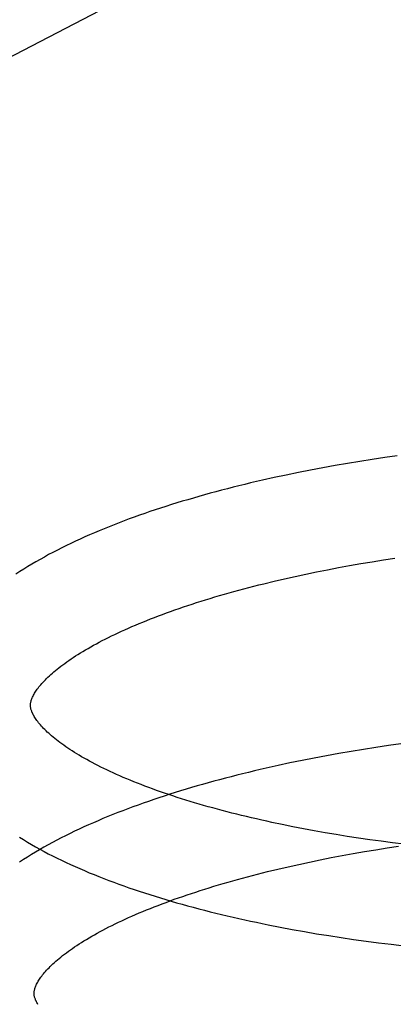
# Model space of a CAD drawing. Header units: inches. Extents: x 0 to 184, y 0 to 119.
# Tile 99 of 114: x 110.2601 to 110.3338, y 44.5479 to 44.7421. Entities that reach past the tile are written whole.
import ezdxf

# ---------------------------------------------------------------- set-up
doc = ezdxf.new("R2010")
doc.units = ezdxf.units.IN
doc.header["$LTSCALE"] = 10.121375
doc.header["$MEASUREMENT"] = 0
doc.linetypes.add('HIDDEN', pattern=[0.2, 0.1, -0.1])
doc.layers.add('DEFAULT_2', color=8, linetype='HIDDEN')

msp = doc.modelspace()

# ---------------------------------------------------------------- linework, layer by layer
at = {"layer": 'DEFAULT_2', "color": 8, "linetype": 'HIDDEN'}
for p, q in [((110.29248, 44.75251), (110.16748, 44.68751)), ((110.32715, 44.65497), (110.3247, 44.65457)), ((110.3296, 44.65536), (110.32715, 44.65497)), ((110.33206, 44.65573), (110.3296, 44.65536)), ((110.33453, 44.65608), (110.33206, 44.65573)), ((110.31744, 44.65325), (110.31504, 44.65278)), ((110.31984, 44.65371), (110.31744, 44.65325)), ((110.32227, 44.65415), (110.31984, 44.65371)), ((110.3247, 44.65457), (110.32227, 44.65415)), ((110.3103, 44.65178), (110.30796, 44.65126)), ((110.31266, 44.65229), (110.3103, 44.65178)), ((110.31504, 44.65278), (110.31266, 44.65229)), ((110.32956, 44.63519), (110.3318, 44.63555)), ((110.3318, 44.63555), (110.33404, 44.6359)), ((110.31862, 44.63319), (110.32077, 44.63362)), ((110.32077, 44.63362), (110.32294, 44.63403)), ((110.32294, 44.63403), (110.32513, 44.63443)), ((110.32513, 44.63443), (110.32734, 44.63482)), ((110.32734, 44.63482), (110.32956, 44.63519)), ((110.31026, 44.63135), (110.31231, 44.63183)), ((110.31231, 44.63183), (110.31439, 44.63229)), ((110.31439, 44.63229), (110.31649, 44.63275)), ((110.31649, 44.63275), (110.31862, 44.63319)), ((110.30824, 44.63086), (110.31026, 44.63135)), ((110.33033, 44.59857), (110.32788, 44.59818)), ((110.3328, 44.59894), (110.33033, 44.59857)), ((110.33526, 44.59929), (110.3328, 44.59894)), ((110.32058, 44.59692), (110.31817, 44.59646)), ((110.323, 44.59736), (110.32058, 44.59692)), ((110.32543, 44.59778), (110.323, 44.59736)), ((110.32788, 44.59818), (110.32543, 44.59778)), ((110.31103, 44.59499), (110.30869, 44.59447)), ((110.31339, 44.5955), (110.31103, 44.59499)), ((110.31577, 44.59599), (110.31339, 44.5955)), ((110.31817, 44.59646), (110.31577, 44.59599)), ((110.31395, 44.58292), (110.31188, 44.58334)), ((110.31605, 44.58252), (110.31395, 44.58292)), ((110.31818, 44.58212), (110.31605, 44.58252)), ((110.32033, 44.58174), (110.31818, 44.58212)), ((110.3225, 44.58137), (110.32033, 44.58174)), ((110.32469, 44.58102), (110.3225, 44.58137)), ((110.32689, 44.58068), (110.32469, 44.58102)), ((110.32912, 44.58036), (110.32689, 44.58068)), ((110.33135, 44.58005), (110.32912, 44.58036)), ((110.3336, 44.57976), (110.33135, 44.58005)), ((110.33587, 44.57948), (110.3336, 44.57976)), ((110.32149, 44.57683), (110.32366, 44.57724)), ((110.32366, 44.57724), (110.32585, 44.57764)), ((110.32585, 44.57764), (110.32806, 44.57803)), ((110.32806, 44.57803), (110.33028, 44.5784)), ((110.33028, 44.5784), (110.33252, 44.57876)), ((110.33252, 44.57876), (110.33477, 44.57911)), ((110.31303, 44.57504), (110.31511, 44.5755)), ((110.31511, 44.5755), (110.31721, 44.57596)), ((110.31721, 44.57596), (110.31934, 44.5764)), ((110.31934, 44.5764), (110.32149, 44.57683)), ((110.30896, 44.57407), (110.31098, 44.57456)), ((110.31098, 44.57456), (110.31303, 44.57504)), ((110.31146, 44.56312), (110.31384, 44.56267)), ((110.31384, 44.56267), (110.31623, 44.56224)), ((110.31623, 44.56224), (110.31863, 44.56183)), ((110.31863, 44.56183), (110.32105, 44.56144)), ((110.32105, 44.56144), (110.32349, 44.56106)), ((110.32349, 44.56106), (110.32593, 44.5607)), ((110.32593, 44.5607), (110.32838, 44.56036)), ((110.32838, 44.56036), (110.33085, 44.56003)), ((110.33085, 44.56003), (110.33332, 44.55973)), ((110.33332, 44.55973), (110.3358, 44.55944))]:
    msp.add_line(p, q, dxfattribs=at)
for points in [[(110.30796, 44.65126), (110.30679, 44.65099), (110.30563, 44.65072), (110.30448, 44.65044), (110.30333, 44.65016), (110.30219, 44.64987), (110.30105, 44.64958), (110.29992, 44.64929), (110.29879, 44.64899), (110.29767, 44.64869), (110.29656, 44.64838), (110.29545, 44.64807), (110.29435, 44.64775), (110.29326, 44.64743), (110.29217, 44.64711), (110.29109, 44.64678), (110.29001, 44.64645), (110.28895, 44.64611), (110.28789, 44.64577), (110.28684, 44.64542), (110.28579, 44.64507), (110.28476, 44.64471), (110.28373, 44.64435), (110.28271, 44.64399), (110.2817, 44.64362), (110.28069, 44.64325), (110.2797, 44.64287), (110.27871, 44.64248), (110.27773, 44.64209), (110.27676, 44.6417), (110.27579, 44.6413), (110.27484, 44.6409), (110.2739, 44.64049), (110.27296, 44.64008), (110.27203, 44.63966), (110.27112, 44.63924), (110.27021, 44.63881), (110.26931, 44.63838), (110.26843, 44.63794), (110.26755, 44.63749), (110.26668, 44.63704), (110.26582, 44.63659), (110.26498, 44.63612), (110.26414, 44.63566), (110.26332, 44.63518), (110.2625, 44.63471), (110.2617, 44.63422), (110.26091, 44.63373), (110.26014, 44.63323), (110.25937, 44.63273)], [(110.26224, 44.60684), (110.26224, 44.60694), (110.26224, 44.60706), (110.26225, 44.60718), (110.26227, 44.6073), (110.26229, 44.60742), (110.26232, 44.60755), (110.26235, 44.60769), (110.2624, 44.60784), (110.26245, 44.60799), (110.26251, 44.60815), (110.26258, 44.60832), (110.26265, 44.60849), (110.26274, 44.60867), (110.26283, 44.60885), (110.26294, 44.60904), (110.26305, 44.60924), (110.26317, 44.60944), (110.2633, 44.60964), (110.26344, 44.60984), (110.26359, 44.61006), (110.26375, 44.61027), (110.26392, 44.61049), (110.2641, 44.61071), (110.2643, 44.61094), (110.2645, 44.61118), (110.26471, 44.61142), (110.26494, 44.61166), (110.26518, 44.61191), (110.26543, 44.61216), (110.26569, 44.61241), (110.26596, 44.61267), (110.26625, 44.61293), (110.26655, 44.61319), (110.26686, 44.61346), (110.26718, 44.61373), (110.26751, 44.61401), (110.26786, 44.61429), (110.26823, 44.61457), (110.2686, 44.61485), (110.26899, 44.61514), (110.26939, 44.61543), (110.2698, 44.61572), (110.27023, 44.61601), (110.27067, 44.6163), (110.27113, 44.6166), (110.27159, 44.6169), (110.27207, 44.6172), (110.27256, 44.6175), (110.27307, 44.6178), (110.27359, 44.6181), (110.27412, 44.61841), (110.27467, 44.61871), (110.27523, 44.61902), (110.2758, 44.61932), (110.27639, 44.61963), (110.27699, 44.61994), (110.2776, 44.62025), (110.27822, 44.62055), (110.27886, 44.62086), (110.27951, 44.62117), (110.28017, 44.62147), (110.28085, 44.62178), (110.28153, 44.62209), (110.28223, 44.62239), (110.28294, 44.6227), (110.28367, 44.623), (110.2844, 44.6233), (110.28515, 44.62361), (110.28591, 44.62391), (110.28668, 44.62421), (110.28746, 44.62451), (110.28825, 44.62481), (110.28906, 44.6251), (110.28987, 44.6254), (110.2907, 44.62569), (110.29154, 44.62598), (110.29238, 44.62627), (110.29324, 44.62656), (110.29411, 44.62684), (110.29499, 44.62713), (110.29587, 44.62741), (110.29677, 44.62769), (110.29768, 44.62797), (110.2986, 44.62824), (110.29952, 44.62852), (110.30046, 44.62879), (110.3014, 44.62905), (110.30235, 44.62932), (110.30331, 44.62958), (110.30428, 44.62984), (110.30526, 44.6301), (110.30624, 44.63036), (110.30724, 44.63061), (110.30824, 44.63086)], [(110.31188, 44.58334), (110.30983, 44.58377), (110.30882, 44.584), (110.30781, 44.58422), (110.30681, 44.58445), (110.30582, 44.58468), (110.30484, 44.58491), (110.30386, 44.58514), (110.3029, 44.58538), (110.30194, 44.58562), (110.30099, 44.58587), (110.30005, 44.58612), (110.29911, 44.58636), (110.29819, 44.58662), (110.29728, 44.58687), (110.29637, 44.58713), (110.29548, 44.58739), (110.2946, 44.58765), (110.29372, 44.58791), (110.29286, 44.58818), (110.292, 44.58845), (110.29116, 44.58872), (110.29033, 44.58899), (110.2895, 44.58926), (110.28869, 44.58954), (110.28789, 44.58982), (110.2871, 44.5901), (110.28632, 44.59038), (110.28556, 44.59066), (110.2848, 44.59094), (110.28406, 44.59123), (110.28333, 44.59151), (110.28261, 44.5918), (110.28191, 44.59209), (110.28121, 44.59237), (110.28053, 44.59266), (110.27986, 44.59295), (110.27921, 44.59324), (110.27856, 44.59353), (110.27793, 44.59383), (110.27731, 44.59412), (110.27671, 44.59441), (110.27611, 44.5947), (110.27553, 44.59499), (110.27496, 44.59529), (110.27441, 44.59558), (110.27387, 44.59587), (110.27334, 44.59616), (110.27283, 44.59645), (110.27233, 44.59673), (110.27184, 44.59702), (110.27137, 44.59731), (110.27091, 44.59759), (110.27046, 44.59787), (110.27003, 44.59815), (110.26961, 44.59843), (110.2692, 44.59871), (110.2688, 44.59899), (110.26842, 44.59926), (110.26805, 44.59953), (110.26769, 44.5998), (110.26735, 44.60007), (110.26702, 44.60033), (110.26671, 44.60059), (110.2664, 44.60085), (110.26611, 44.6011), (110.26583, 44.60135), (110.26556, 44.6016), (110.26531, 44.60185), (110.26506, 44.60209), (110.26483, 44.60232), (110.26461, 44.60256), (110.2644, 44.60279), (110.2642, 44.60301), (110.26402, 44.60323), (110.26384, 44.60344), (110.26367, 44.60366), (110.26352, 44.60386), (110.26337, 44.60406), (110.26324, 44.60426), (110.26311, 44.60446), (110.26299, 44.60465), (110.26288, 44.60484), (110.26279, 44.60502), (110.26269, 44.6052), (110.26261, 44.60537), (110.26254, 44.60553), (110.26248, 44.60569), (110.26242, 44.60584), (110.26238, 44.60599), (110.26234, 44.60612), (110.26231, 44.60625), (110.26228, 44.60638), (110.26226, 44.6065), (110.26225, 44.60662), (110.26224, 44.60673), (110.26224, 44.60684)], [(110.30869, 44.59447), (110.30752, 44.5942), (110.30637, 44.59393), (110.30521, 44.59365), (110.30406, 44.59337), (110.30292, 44.59308), (110.30178, 44.59279), (110.30065, 44.5925), (110.29952, 44.5922), (110.2984, 44.5919), (110.29729, 44.59159), (110.29618, 44.59128), (110.29508, 44.59097), (110.29399, 44.59065), (110.2929, 44.59032), (110.29182, 44.58999), (110.29075, 44.58966), (110.28968, 44.58932), (110.28862, 44.58898), (110.28757, 44.58863), (110.28653, 44.58828), (110.28549, 44.58793), (110.28446, 44.58757), (110.28344, 44.5872), (110.28243, 44.58683), (110.28142, 44.58646), (110.28043, 44.58608), (110.27944, 44.5857), (110.27846, 44.58531), (110.27749, 44.58492), (110.27653, 44.58452), (110.27557, 44.58411), (110.27463, 44.58371), (110.27369, 44.58329), (110.27277, 44.58288), (110.27185, 44.58245), (110.27094, 44.58202), (110.27004, 44.58159), (110.26916, 44.58115), (110.26828, 44.58071), (110.26741, 44.58026), (110.26655, 44.5798), (110.26571, 44.57934), (110.26487, 44.57887), (110.26405, 44.5784), (110.26324, 44.57792), (110.26243, 44.57744), (110.26164, 44.57695), (110.26087, 44.57645), (110.2601, 44.57595)], [(110.26006, 44.58086), (110.26084, 44.58038), (110.26163, 44.5799), (110.26243, 44.57943), (110.26325, 44.57897), (110.26407, 44.57851), (110.26491, 44.57806), (110.26576, 44.57761), (110.26661, 44.57717), (110.26748, 44.57674), (110.26836, 44.57631), (110.26925, 44.57589), (110.27015, 44.57547), (110.27106, 44.57506), (110.27197, 44.57466), (110.2729, 44.57426), (110.27384, 44.57386), (110.27478, 44.57347), (110.27574, 44.57309), (110.2767, 44.57271), (110.27768, 44.57234), (110.27866, 44.57197), (110.27965, 44.57161), (110.28064, 44.57125), (110.28165, 44.5709), (110.28266, 44.57055), (110.28368, 44.57021), (110.28471, 44.56987), (110.28575, 44.56953), (110.2868, 44.5692), (110.28785, 44.56888), (110.28891, 44.56856), (110.28998, 44.56825), (110.29105, 44.56794), (110.29213, 44.56763), (110.29322, 44.56733), (110.29432, 44.56703), (110.29542, 44.56674), (110.29653, 44.56645), (110.29764, 44.56617), (110.29876, 44.56589), (110.29989, 44.56562), (110.30102, 44.56535), (110.30216, 44.56508), (110.30331, 44.56482), (110.30446, 44.56456), (110.30561, 44.56431), (110.30677, 44.56407), (110.30794, 44.56382), (110.30911, 44.56358), (110.31146, 44.56312)], [(110.26296, 44.55005), (110.26296, 44.55015), (110.26296, 44.55027), (110.26297, 44.55038), (110.26299, 44.5505), (110.26301, 44.55063), (110.26304, 44.55076), (110.26307, 44.5509), (110.26312, 44.55105), (110.26317, 44.5512), (110.26323, 44.55136), (110.2633, 44.55153), (110.26337, 44.5517), (110.26346, 44.55188), (110.26355, 44.55206), (110.26366, 44.55225), (110.26377, 44.55245), (110.26389, 44.55265), (110.26402, 44.55285), (110.26416, 44.55305), (110.26431, 44.55326), (110.26447, 44.55348), (110.26464, 44.5537), (110.26482, 44.55392), (110.26502, 44.55415), (110.26522, 44.55439), (110.26543, 44.55462), (110.26566, 44.55487), (110.2659, 44.55511), (110.26615, 44.55536), (110.26641, 44.55562), (110.26668, 44.55588), (110.26697, 44.55614), (110.26727, 44.5564), (110.26758, 44.55667), (110.2679, 44.55694), (110.26823, 44.55722), (110.26858, 44.5575), (110.26895, 44.55778), (110.26932, 44.55806), (110.26971, 44.55835), (110.27011, 44.55864), (110.27053, 44.55893), (110.27095, 44.55922), (110.27139, 44.55951), (110.27185, 44.55981), (110.27231, 44.56011), (110.27279, 44.5604), (110.27328, 44.56071), (110.27379, 44.56101), (110.27431, 44.56131), (110.27484, 44.56161), (110.27539, 44.56192), (110.27595, 44.56223), (110.27652, 44.56253), (110.27711, 44.56284), (110.27771, 44.56315), (110.27832, 44.56345), (110.27894, 44.56376), (110.27958, 44.56407), (110.28023, 44.56438), (110.28089, 44.56468), (110.28157, 44.56499), (110.28225, 44.5653), (110.28295, 44.5656), (110.28366, 44.56591), (110.28439, 44.56621), (110.28512, 44.56651), (110.28587, 44.56682), (110.28663, 44.56712), (110.2874, 44.56742), (110.28818, 44.56772), (110.28897, 44.56801), (110.28978, 44.56831), (110.29059, 44.56861), (110.29142, 44.5689), (110.29226, 44.56919), (110.2931, 44.56948), (110.29396, 44.56977), (110.29483, 44.57005), (110.29571, 44.57034), (110.2966, 44.57062), (110.29749, 44.5709), (110.2984, 44.57118), (110.29932, 44.57145), (110.30024, 44.57173), (110.30118, 44.572), (110.30212, 44.57226), (110.30307, 44.57253), (110.30403, 44.57279), (110.305, 44.57305), (110.30598, 44.57331), (110.30697, 44.57357), (110.30796, 44.57382), (110.30896, 44.57407)], [(110.26371, 44.54786), (110.26361, 44.54804), (110.26351, 44.54823), (110.26341, 44.5484), (110.26333, 44.54858), (110.26326, 44.54874), (110.2632, 44.5489), (110.26314, 44.54905), (110.2631, 44.5492), (110.26306, 44.54933), (110.26303, 44.54946), (110.263, 44.54959), (110.26298, 44.54971), (110.26297, 44.54983), (110.26296, 44.54994), (110.26296, 44.55005)]]:
    msp.add_lwpolyline(points, dxfattribs=at)

doc.saveas('drawing.dxf')
